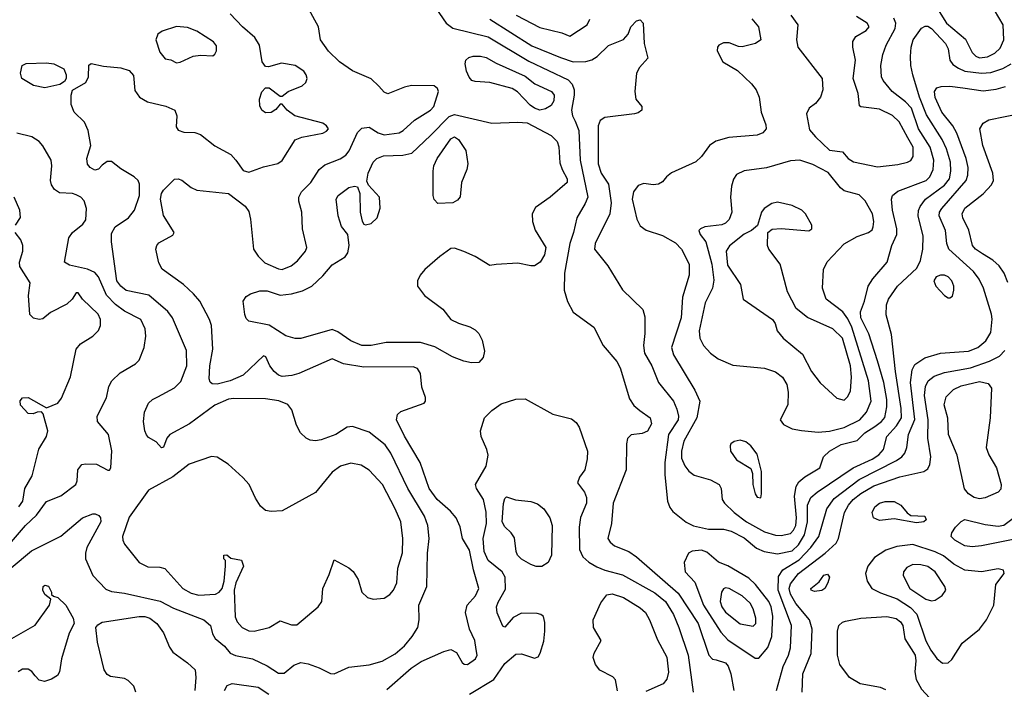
# Model space of a CAD drawing. Extents: x 1173029 to 1307123, y 522559 to 678521.
# Tile 80 of 256: x 1192510 to 1197818, y 563001 to 566613. Entities that reach past the tile are written whole.
import ezdxf

# ---------------------------------------------------------------- set-up
doc = ezdxf.new("R2010")
doc.units = 0

msp = doc.modelspace()

# ---------------------------------------------------------------- linework, layer by layer
at = {"layer": '0CON10XD'}
for points in [[(1194490.2, 562999.8), (1194620.5, 563115), (1194675, 563151.2), (1194796.7, 563205), (1194835, 563215.7), (1194865, 563200), (1194895.6, 563145.6), (1194906.9, 563136.9), (1194925, 563134.3), (1194966.7, 563165), (1194975.5, 563185), (1194971.1, 563215), (1194964.5, 563264.5), (1194934.6, 563324.6), (1194913.8, 563415), (1194922.1, 563455), (1194967.6, 563505), (1194985.8, 563545), (1194955.7, 563645.7), (1194935, 563750.8), (1194898.1, 563815), (1194885, 563876.7), (1194863.1, 563925), (1194832.3, 563962.3), (1194760.4, 564025), (1194717.8, 564085), (1194668.5, 564225), (1194585, 564367.1), (1194541.4, 564455), (1194546.6, 564483.4), (1194565, 564500), (1194691.2, 564545), (1194698, 564555), (1194698, 564575), (1194678.8, 564631.2), (1194671.2, 564705), (1194655, 564731.2), (1194630.9, 564740.9), (1194365, 564738), (1194255, 564756.2), (1194195, 564782.9), (1194015.5, 564704.5), (1193976.4, 564693.6), (1193925, 564688.6), (1193905, 564695.7), (1193882.5, 564715), (1193859.2, 564745), (1193836.7, 564795), (1193825, 564800), (1193714.6, 564695.4), (1193645, 564665.4), (1193575, 564646.2), (1193548.2, 564648.2), (1193537.6, 564657.6), (1193532.1, 564675), (1193534.7, 564745), (1193551.5, 564835), (1193543.8, 564963.8), (1193533.3, 564995), (1193481.1, 565095), (1193446.9, 565135), (1193394, 565184), (1193277.6, 565267.6), (1193261.1, 565301.1), (1193244.3, 565374.3), (1193248.8, 565395), (1193260.6, 565409.4), (1193335, 565450), (1193343.3, 565465), (1193285, 565556.2), (1193268.9, 565645), (1193274.2, 565675), (1193285, 565693.5), (1193345, 565752.1), (1193365, 565754.6), (1193385, 565748.2), (1193435, 565707.7), (1193465, 565692.5), (1193635, 565674.5), (1193725, 565606.4), (1193745, 565578.6), (1193755, 565536.2), (1193771.3, 565375), (1193795, 565336.5), (1193831.7, 565301.7), (1193905, 565268.7), (1193925, 565265.3), (1193974.3, 565285), (1194007.9, 565312.1), (1194050.9, 565365), (1194058.8, 565385), (1194033.9, 565483.9), (1194030.8, 565575), (1194014.7, 565634.7), (1194015.4, 565655), (1194028.8, 565685), (1194080.5, 565735), (1194124.2, 565805), (1194155, 565830), (1194238.1, 565861.9), (1194268.5, 565881.5), (1194286.2, 565905), (1194331.8, 566005), (1194355, 566027.1), (1194395, 566032.9), (1194442.8, 566002.8), (1194475, 565991.9), (1194555, 566003.5), (1194577.8, 566015), (1194639.2, 566070.8), (1194724.2, 566125), (1194742.9, 566145), (1194767.5, 566225), (1194762.3, 566242.3), (1194745, 566256.2), (1194622.3, 566257.7), (1194585, 566248.8), (1194495, 566212.5), (1194475, 566221.4), (1194446.7, 566255), (1194404.7, 566294.7), (1194305, 566337.5), (1194234.2, 566385), (1194175, 566444), (1194131.2, 566505), (1194121.4, 566575), (1194059.1, 566685)], [(1197431.2, 566715), (1197506.2, 566595), (1197608.3, 566508.3), (1197645.6, 566435.6), (1197665, 566415.3), (1197685, 566407.9), (1197726.7, 566413.3), (1197767.1, 566432.9), (1197795, 566458.5), (1197815.3, 566505), (1197812.4, 566585), (1197764.8, 566664.8)], [(1192464, 563656), (1192573, 563747), (1192732.6, 563827.4), (1192848.8, 563925), (1192905, 563947.1), (1192917.9, 563947.9), (1192937.6, 563937.6), (1192945.6, 563925), (1192946.7, 563905), (1192872.2, 563765), (1192864.6, 563735), (1192865.4, 563705), (1192904.7, 563614.7), (1192975, 563541.5), (1193005, 563528.5), (1193075, 563520.4), (1193266.7, 563476.7), (1193339, 563439), (1193502.5, 563375), (1193538.1, 563345), (1193549.7, 563299.7), (1193563.1, 563275), (1193613.7, 563233.7), (1193645, 563196.7), (1193674, 563184), (1193765, 563165.4), (1193845, 563127.9), (1193905, 563087.9), (1193935, 563088.8), (1193988.3, 563131.7), (1194025, 563145.5), (1194065, 563137.9), (1194125, 563116.7), (1194185, 563086.2), (1194205, 563083.8), (1194285, 563120), (1194395, 563132.3), (1194465, 563152.5), (1194535, 563191.8), (1194584.5, 563235), (1194626.7, 563285), (1194655.6, 563335), (1194664.4, 563375), (1194661.5, 563455), (1194704.7, 563555.3), (1194708.8, 563735), (1194718.2, 563815), (1194710.6, 563885), (1194692.9, 563935), (1194602.4, 564085), (1194510.3, 564275), (1194480.4, 564320.4), (1194395, 564388.8), (1194305, 564418.9), (1194275, 564414.4), (1194214.2, 564375), (1194135, 564347.1), (1194105, 564341.5), (1194075.5, 564345.5), (1194055, 564355.8), (1194024.3, 564385), (1194001.9, 564425), (1193977.9, 564507.9), (1193955, 564537.8), (1193906.3, 564556.3), (1193835, 564568.1), (1193665, 564569.5), (1193635, 564565.7), (1193562.9, 564532.9), (1193426.4, 564433.6), (1193319.2, 564375), (1193302.5, 564355), (1193285, 564307.5), (1193275, 564303.8), (1193245.6, 564335.6), (1193205, 564360), (1193193.7, 564373.7), (1193184.4, 564395), (1193177.1, 564445), (1193183.8, 564495), (1193205, 564544), (1193226.1, 564563.9), (1193255, 564577.9), (1193345, 564627.7), (1193378.8, 564661.2), (1193412, 564745), (1193409.1, 564829.1), (1193333.8, 565005), (1193309.4, 565039.4), (1193206.9, 565126.9), (1193085, 565151.8), (1193054.7, 565175), (1193034.7, 565205), (1193004.7, 565415), (1193005, 565460), (1193024.4, 565495), (1193096.7, 565545), (1193129.5, 565585), (1193155.5, 565665), (1193156.5, 565725), (1193148.5, 565745), (1193127.8, 565765), (1193055, 565809.1), (1193005, 565848.5), (1192982.2, 565847.8), (1192955, 565827.5), (1192935, 565807.5), (1192915, 565801.4), (1192890, 565815), (1192875, 565833.3), (1192871.4, 565865), (1192892.9, 565935), (1192880, 566015), (1192859.8, 566059.8), (1192804.4, 566115), (1192787.1, 566155), (1192787.5, 566205), (1192795, 566232.5), (1192866, 566275), (1192880.8, 566305), (1192883, 566367), (1192895, 566377.5), (1192961.9, 566361.9), (1193055, 566353.1), (1193099.6, 566339.6), (1193122.8, 566312.8), (1193131.4, 566231.4), (1193156.7, 566195), (1193199.4, 566169.4), (1193297.2, 566147.2), (1193346, 566125), (1193357.1, 566095), (1193353.3, 566035), (1193365, 566017.5), (1193395, 566006.7), (1193455, 566003.6), (1193485, 565994.5), (1193561.7, 565931.7), (1193647.5, 565885), (1193675, 565854.3), (1193715, 565800), (1193745, 565790.5), (1193825, 565818.9), (1193902.1, 565837.9), (1193925, 565854.2), (1193995, 565964.4), (1194031.2, 565978.8), (1194145, 566000.4), (1194165, 566011.4), (1194174.2, 566025), (1194165, 566040.8), (1194143.8, 566055), (1193993.7, 566093.7), (1193951.2, 566125), (1193925, 566157.5), (1193915, 566157.5), (1193891.2, 566128.8), (1193865, 566111.9), (1193835, 566110.6), (1193815.7, 566125), (1193805, 566147.5), (1193803.8, 566185), (1193815, 566224), (1193834.6, 566245.4), (1193855, 566245.6), (1193915, 566200), (1193925, 566200), (1193958, 566225), (1194033.6, 566256.4), (1194051.8, 566275), (1194060, 566295), (1194055.3, 566315), (1194041.2, 566335), (1193995, 566366.2), (1193920.7, 566379.3), (1193851.5, 566358.5), (1193835, 566361.1), (1193816.4, 566385), (1193802.5, 566475), (1193777.7, 566517.7), (1193711.2, 566575), (1193645, 566644.5)], [(1194752.9, 566675), (1194809.5, 566595), (1194845, 566567.7), (1195035, 566520.8), (1195255, 566389.6), (1195467.7, 566287.7), (1195487.8, 566265), (1195499.6, 566235), (1195499.6, 566205), (1195484.2, 566125), (1195490.3, 566095), (1195505, 566065.6)], [(1195187.2, 566637.2), (1195315, 566570.7), (1195432.6, 566542.6), (1195475, 566524), (1195570, 566585), (1195584.4, 566615)], [(1196667.4, 566637.4), (1196704.4, 566585), (1196697.3, 566505), (1196704.7, 566464.7), (1196836, 566295), (1196840, 566235), (1196828, 566195), (1196799.7, 566160.3), (1196766.2, 566135), (1196752.5, 566105), (1196768.3, 566018.3), (1196800.3, 565980.3), (1196875, 565910), (1196945, 565900), (1196976, 565865), (1197005.4, 565845.4), (1197135, 565820), (1197245, 565831.8), (1197296.3, 565843.7), (1197315, 565854.2), (1197326.2, 565875), (1197327.5, 565925), (1197297.9, 565975), (1197251.2, 566061.2), (1197215, 566095.9), (1197145, 566130), (1197045, 566142.5), (1197038.3, 566148.3), (1197030, 566215), (1197002.9, 566295), (1197016.2, 566395), (1197001.5, 566465), (1197002.1, 566495), (1197018.3, 566521.7), (1197073.1, 566555), (1197089.4, 566575), (1197078.1, 566595), (1197020.6, 566630.6)], [(1193355, 566380), (1193375, 566383.3), (1193445, 566415.8), (1193485, 566421.2), (1193551.7, 566418.3), (1193563, 566427), (1193571.2, 566445), (1193571.7, 566471.7), (1193555, 566493.3), (1193465, 566551.4), (1193415, 566571.4), (1193355, 566575.6), (1193278.3, 566551.7), (1193255.4, 566534.6), (1193243.6, 566505), (1193265, 566438.6), (1193295, 566402), (1193325, 566396), (1193355, 566380)], [(1195045, 566616.2), (1195271.2, 566471.2), (1195425, 566409.2)], [(1195425, 566409.2), (1195493.6, 566386.4), (1195561.7, 566388.3), (1195593.6, 566396.3), (1195623.1, 566415), (1195685, 566472.9), (1195765, 566506.7), (1195790, 566535), (1195804.3, 566575), (1195835, 566606.9), (1195855, 566612), (1195870.6, 566595), (1195877.5, 566485), (1195896, 566405), (1195851.4, 566355), (1195834.5, 566325), (1195825.5, 566225), (1195831.9, 566185), (1195864, 566145), (1195864, 566125), (1195845, 566110.6), (1195825, 566105.6), (1195664, 566086), (1195640.3, 566069.7), (1195628.8, 566041.2), (1195628, 565835), (1195645, 565784.4), (1195683.8, 565725), (1195699.3, 565625), (1195691.2, 565565), (1195613.2, 565405), (1195608.9, 565375), (1195680, 565285), (1195760, 565155), (1195868.8, 565048.8), (1195880.7, 565010.7), (1195880.7, 564920.7), (1195873.1, 564855), (1195878.2, 564815), (1195917.7, 564745), (1195954.5, 564655), (1196035, 564555.6), (1196052.5, 564512.5), (1196061.6, 564475), (1196059.4, 564455), (1196007.6, 564375), (1195988.3, 564225), (1195987.8, 564157.8), (1196002.5, 564015), (1196015, 563981.2), (1196030.9, 563960.9), (1196102.6, 563902.6), (1196142.1, 563882.1), (1196224, 563864), (1196305, 563865.3), (1196345, 563853.4), (1196415, 563818.1), (1196482.7, 563762.7), (1196523.4, 563743.4), (1196595, 563732.2), (1196675, 563747.8), (1196709.4, 563780.6), (1196740.5, 563835), (1196757.6, 563905), (1196757.7, 563995), (1196775, 564036), (1196808.5, 564065), (1197003.7, 564196.3), (1197105, 564241.9), (1197141.1, 564265), (1197166.7, 564295), (1197184.1, 564365), (1197237.2, 564422.9), (1197263, 564465), (1197262.1, 564515), (1197231.2, 564715), (1197210.7, 564915), (1197181.4, 565021.4), (1197182.2, 565075), (1197193.3, 565105), (1197241.5, 565175), (1197346.6, 565273.4), (1197366.9, 565313.1), (1197378.6, 565375), (1197379.8, 565445), (1197354.2, 565555), (1197355.7, 565584.3), (1197364, 565605), (1197392.9, 565645), (1197495, 565721), (1197521.8, 565755), (1197529.6, 565795), (1197527.3, 565845), (1197506.4, 565916.4), (1197482.5, 565967.5), (1197398.9, 566098.9), (1197361, 566195), (1197325.4, 566315), (1197314.5, 566365), (1197312.1, 566415), (1197315.4, 566465), (1197327.3, 566505), (1197372.4, 566567.6), (1197391.2, 566578.8), (1197405, 566578.8), (1197426, 566566), (1197500.8, 566485), (1197514.6, 566455), (1197524.7, 566394.7), (1197541.4, 566371.4), (1197570.6, 566350.6), (1197605, 566336.1), (1197695, 566324), (1197745, 566328.5), (1197810.2, 566349.8), (1197854.8, 566375.2)], [(1196457.1, 566617.1), (1196493.3, 566575), (1196505.6, 566505), (1196476.2, 566485), (1196405, 566465.8), (1196385, 566468), (1196335, 566488.6), (1196305, 566488.6), (1196278.8, 566475), (1196271.2, 566465), (1196270, 566445), (1196301.2, 566385), (1196379.3, 566339.3), (1196455, 566266.7), (1196480, 566235), (1196496.5, 566195), (1196506.5, 566115), (1196533.3, 566045), (1196534.4, 566025), (1196516.8, 566003.2), (1196485, 565989.3), (1196333.1, 565976.9), (1196262.3, 565957.7), (1196228.5, 565935), (1196185, 565874.3), (1196155, 565846.5), (1196023.7, 565786.3), (1195996.5, 565765), (1195975, 565738.8), (1195954.7, 565725.3), (1195925, 565721.8), (1195875, 565729.5), (1195845, 565718.5), (1195819.7, 565685), (1195812.3, 565645), (1195836.4, 565536.3), (1195855, 565500.6), (1195887.3, 565477.3), (1195975, 565448.2), (1196045, 565409.7), (1196077.2, 565375), (1196118.7, 565295), (1196119.6, 565235), (1196083.6, 565116.4), (1196075.3, 565005), (1196024.6, 564845), (1196034.6, 564805), (1196149.2, 564615), (1196176.2, 564555), (1196160, 564465), (1196090.3, 564340.3), (1196077.5, 564285), (1196078.5, 564248.5), (1196096.4, 564206.4), (1196117.7, 564177.7), (1196146.9, 564156.9), (1196235, 564131.5), (1196280.8, 564105), (1196291.9, 564085), (1196296.9, 564025), (1196308.9, 564005), (1196361.8, 563955), (1196427.9, 563905), (1196525, 563849.5), (1196585, 563831.9), (1196615, 563830.6), (1196665, 563841.8), (1196681.2, 563858.8), (1196693.7, 563885), (1196698.4, 563925), (1196687, 564043), (1196695.3, 564094.7), (1196709.9, 564120.1), (1196742.7, 564147.3), (1196824, 564195), (1196842.5, 564255), (1196876.5, 564285), (1196939.3, 564320.7), (1197025, 564342.5), (1197065.4, 564385), (1197119.4, 564419.4), (1197155.8, 564445), (1197173.4, 564466.6), (1197185.6, 564524.4), (1197184, 564565), (1197167.8, 564655), (1197135, 564772.9), (1197088.5, 564918.5), (1197045.2, 565005), (1197043.1, 565036.9), (1197064.7, 565095), (1197083.8, 565175), (1197108.5, 565215), (1197187.3, 565305), (1197211.2, 565395), (1197238, 565455), (1197239.3, 565485), (1197214.7, 565585.3), (1197210, 565645), (1197215.4, 565665), (1197245, 565688.4), (1197396.5, 565745), (1197417.5, 565765), (1197434.2, 565805), (1197437.7, 565855), (1197417.8, 565925), (1197354.8, 566025), (1197317, 566135), (1197285, 566169.3), (1197212.9, 566225), (1197165, 566284.4), (1197155.4, 566305), (1197153.3, 566365), (1197162.5, 566425), (1197181.1, 566475), (1197230.6, 566565), (1197234.1, 566595), (1197221.8, 566621.8)], [(1195315, 566125.8), (1195285, 566135.8), (1195262, 566152), (1195194.6, 566224.6), (1195165, 566241.8), (1195045, 566274.7), (1194965, 566278.8), (1194947.5, 566285), (1194932.6, 566302.6), (1194919.6, 566335), (1194911.1, 566375), (1194915.6, 566395), (1194930.6, 566409.4), (1194955, 566416.8), (1194995, 566416.7), (1195025, 566408.5), (1195078.3, 566378.3), (1195235, 566308.2), (1195287.5, 566267.5), (1195376.7, 566225), (1195392.1, 566205), (1195390, 566175), (1195375, 566150), (1195345, 566132), (1195315, 566125.8)], [(1192645, 566244.6), (1192585, 566257.1), (1192521.9, 566295), (1192514.2, 566325), (1192524, 566366), (1192544.2, 566375.8), (1192655, 566380), (1192694.4, 566374.4), (1192747.7, 566347.7), (1192760.8, 566315), (1192760, 566295), (1192751.2, 566278.8), (1192727.4, 566262.6), (1192645, 566244.6)], [(1196589.6, 562995), (1196625.9, 563124.1), (1196654.6, 563185.4), (1196664.7, 563225.3), (1196670.8, 563345), (1196598.6, 563535), (1196600.7, 563609.3), (1196624.3, 563645.7), (1196711.4, 563698.6), (1196774.8, 563765), (1196817.4, 563825), (1196861.4, 563975), (1196900.3, 564029.7), (1197035, 564132.9), (1197237.7, 564235), (1197265.8, 564254.2), (1197282.5, 564275), (1197293.2, 564305), (1197301.2, 564375), (1197335, 564456.7), (1197311.6, 564655), (1197321.4, 564725), (1197335, 564752.2), (1197390.5, 564789.5), (1197475, 564814), (1197625.2, 564824.8), (1197675, 564845.4), (1197719.1, 564880.8), (1197745.4, 564925), (1197752.6, 564997.4), (1197749.1, 565025), (1197705.9, 565165), (1197683, 565213), (1197652.3, 565255), (1197518.9, 565375), (1197508.2, 565405), (1197501.3, 565475), (1197466.7, 565555), (1197469.3, 565575), (1197481.6, 565595), (1197612.4, 565745), (1197621.2, 565775), (1197622.5, 565815), (1197613.2, 565865), (1197561.7, 566001.7), (1197540.8, 566040.8), (1197480.6, 566115), (1197445, 566194), (1197440.9, 566225), (1197453.8, 566246.2), (1197477.7, 566252.3), (1197525, 566254.1), (1197595, 566245.3), (1197705, 566229.5), (1197775, 566237.5), (1197825, 566253.3)], [(1194945, 564761.5), (1194905, 564770.4), (1194844.2, 564795), (1194748.5, 564848.5), (1194671.2, 564871.2), (1194485, 564871.6), (1194405, 564854.7), (1194355, 564856), (1194295, 564880.4), (1194225, 564930), (1194195, 564941.8), (1194025, 564893.1), (1193995, 564893.8), (1193945, 564908.2), (1193854.7, 564964.7), (1193745, 564986), (1193731.2, 565001.2), (1193723.1, 565023.1), (1193715.5, 565094.5), (1193730.9, 565119.1), (1193754, 565135), (1193805, 565150), (1193845, 565150), (1193915, 565127.1), (1193976.2, 565133.8), (1194035, 565149.5), (1194085.3, 565174.7), (1194145, 565231.4), (1194195, 565290), (1194265, 565334), (1194279.2, 565355), (1194285.7, 565395), (1194278.8, 565455), (1194245, 565496.7), (1194226.5, 565555), (1194216.7, 565645), (1194226.9, 565665), (1194285, 565708.5), (1194315, 565715.8), (1194330.8, 565710.8), (1194344.4, 565675), (1194345.5, 565575), (1194355.7, 565525.7), (1194365, 565510), (1194375, 565506.2), (1194405, 565514), (1194437.1, 565545), (1194453, 565597), (1194449.4, 565655), (1194390.9, 565720.9), (1194382.3, 565742.3), (1194388.9, 565785), (1194415.3, 565844.7), (1194435.3, 565864.7), (1194470.6, 565879.4), (1194575, 565881.8), (1194625, 565893.3), (1194725, 565987.7), (1194825, 566090.8), (1194855, 566102.2), (1195055, 566055.2), (1195195, 566060.5), (1195245.7, 566055.7), (1195375, 565988.2), (1195408.2, 565955), (1195416.4, 565926.3), (1195421.7, 565841.7), (1195433.8, 565805), (1195461.1, 565755), (1195461.9, 565735), (1195369.5, 565655), (1195290.4, 565599.6), (1195272.3, 565565), (1195275.4, 565524.6), (1195288.5, 565478.5), (1195346.8, 565385), (1195338.8, 565345), (1195315.9, 565304.1), (1195285, 565285.6), (1195265, 565284.5), (1195195, 565299.4), (1195078.3, 565291.7), (1195045, 565287.5), (1194965, 565335.4), (1194905, 565363.1), (1194855, 565381.1), (1194835, 565379.6), (1194774.4, 565335.6), (1194694.8, 565265.2), (1194668.5, 565235), (1194653.8, 565205), (1194655.4, 565175), (1194692.9, 565125), (1194791.8, 565051.8), (1194835, 564995.6), (1194875, 564975.5), (1194937, 564957), (1194965, 564940.5), (1194985, 564920), (1195003.5, 564885), (1195016.7, 564825), (1195009.3, 564790.7), (1194985, 564764.2), (1194945, 564761.5)], [(1197836.5, 565195), (1197817.5, 565245), (1197790.5, 565285), (1197756.5, 565315), (1197700.7, 565350.7), (1197662.7, 565375), (1197646.2, 565395), (1197627.2, 565477.2), (1197595.4, 565545), (1197591.8, 565565), (1197605, 565595.5), (1197705, 565673.6), (1197748.7, 565721.3), (1197759.2, 565745), (1197756.9, 565785), (1197702.8, 565935), (1197686.5, 566025), (1197704.3, 566055), (1197735, 566073.1), (1197911.5, 566108.5)], [(1195505, 566065.6), (1195524.3, 566015), (1195531.8, 565855), (1195572.8, 565655), (1195559.4, 565620.6), (1195513.5, 565545), (1195496.2, 565465), (1195475.3, 565405), (1195446.6, 565245), (1195445, 565153.3), (1195463.1, 565093.1), (1195494.2, 565035), (1195604.7, 564954.7), (1195656.2, 564856.2), (1195729.7, 564769.7), (1195748.1, 564735), (1195796.9, 564566.9), (1195821.1, 564531.1), (1195852.5, 564505), (1195908.6, 564465), (1195916.8, 564433.2), (1195895, 564393.8), (1195865, 564381.2), (1195806.1, 564373.9), (1195786.1, 564353.9), (1195780.8, 564325), (1195779.6, 564185), (1195710, 564005), (1195700.9, 563895), (1195681.5, 563815), (1195693.1, 563795), (1195715.8, 563775), (1195793.4, 563743.4), (1195834.7, 563714.7), (1196060.2, 563520.2), (1196167.1, 563355), (1196225, 563184.3), (1196245, 563164.4), (1196265, 563160), (1196315, 563144.5), (1196329.6, 563125), (1196343.7, 563085), (1196360, 562995)], [(1192445, 563771.5), (1192542.3, 563885), (1192599.9, 563940.1), (1192655, 564014.4), (1192731.4, 564045), (1192812.5, 564105), (1192820, 564125), (1192824, 564185), (1192845, 564213.3), (1192865, 564218), (1192925, 564215.8), (1192985, 564183.8), (1192995, 564183.8), (1193001.2, 564195), (1193007.6, 564287.6), (1192988.8, 564375), (1192928.8, 564445), (1192928, 564475), (1192977.3, 564572.7), (1192991.4, 564635), (1193007.1, 564665), (1193051.7, 564708.3), (1193134.1, 564755.9), (1193154.1, 564775.9), (1193181.4, 564845), (1193189.5, 564905), (1193186.2, 564946.2), (1193162.5, 564995), (1193075, 565041.2), (1193027, 565077), (1192977.4, 565127.4), (1192935.7, 565225), (1192915, 565249.4), (1192875, 565268.1), (1192778.2, 565288.2), (1192752.5, 565305), (1192775, 565436.2), (1192795, 565465.8), (1192850.9, 565509.1), (1192866.2, 565533.8), (1192870.5, 565595), (1192857.5, 565635), (1192839.2, 565655), (1192815, 565668.2), (1192794.6, 565674.6), (1192725, 565678.5), (1192697.6, 565697.6), (1192682.2, 565722.2), (1192676.5, 565745), (1192684.1, 565825), (1192679.7, 565855), (1192635, 565933.1), (1192615, 565955.8), (1192575, 565981.9), (1192495, 566001.4)], [(1194765, 565621.2), (1194745, 565642.5), (1194740, 565665), (1194739.6, 565795), (1194743.3, 565825), (1194760, 565865), (1194835, 565970), (1194855, 565981.4), (1194876.2, 565966.2), (1194915, 565908), (1194926.7, 565835), (1194921.5, 565805), (1194891.5, 565735), (1194885, 565656.7), (1194870.9, 565639.1), (1194845, 565624.4), (1194765, 565621.2)], [(1196815, 564387.3), (1196875, 564393.4), (1196955, 564412.4), (1197040, 564455), (1197075.9, 564495), (1197100.5, 564555), (1197086, 564665), (1196996.4, 564955), (1196975, 564999.1), (1196947.3, 565037.3), (1196858.2, 565105), (1196838.6, 565165), (1196842.5, 565265), (1196863.3, 565306.7), (1196955, 565403.5), (1197025, 565443.3), (1197086.7, 565465), (1197105, 565480), (1197111.4, 565495), (1197115.5, 565525), (1197107.1, 565565), (1197068.2, 565635), (1197035, 565667.8), (1196982.1, 565682.1), (1196955, 565690.4), (1196935, 565705.5), (1196868.9, 565788.9), (1196785, 565831.2), (1196715, 565855.8), (1196665, 565851.4), (1196535.3, 565814.7), (1196415, 565796.9), (1196375, 565777.5), (1196357.4, 565752.6), (1196347.6, 565715), (1196342.9, 565655), (1196348.9, 565575), (1196335.2, 565534.8), (1196315, 565515.4), (1196295, 565506.2), (1196204.5, 565495.5), (1196180, 565485), (1196172, 565475), (1196178, 565455), (1196208.8, 565415), (1196241.7, 565295), (1196252.6, 565207.4), (1196245.2, 565164.8), (1196206.2, 565085), (1196173.1, 564935), (1196176.8, 564895), (1196196.5, 564855), (1196234, 564814), (1196275, 564784.4), (1196355, 564749.4), (1196525, 564733.4), (1196585, 564713.3), (1196621.5, 564685), (1196645.3, 564645), (1196653.4, 564603.4), (1196650.4, 564535), (1196610, 564455), (1196628.6, 564428.6), (1196675, 564406.4), (1196725, 564396.2), (1196815, 564387.3)], [(1192486.7, 565505), (1192513.6, 565546.4), (1192511.2, 565585), (1192480.8, 565655)], [(1196955, 564561.4), (1196975, 564580.8), (1196988.8, 564611.2), (1196995.2, 564685), (1196989.8, 564745), (1196945.3, 564895), (1196894.3, 564945), (1196757, 565007), (1196695.7, 565055), (1196648.8, 565145), (1196610.5, 565295), (1196548.5, 565375), (1196540.6, 565395), (1196543.8, 565465), (1196567.5, 565482.5), (1196615, 565485.7), (1196765, 565474), (1196780, 565485), (1196780, 565505), (1196746, 565565), (1196726, 565585), (1196675, 565611.1), (1196595, 565629.4), (1196565, 565620.6), (1196524.2, 565595), (1196510, 565575), (1196487.5, 565502.5), (1196454.4, 565475.6), (1196415, 565455.6), (1196336.2, 565393.8), (1196319.3, 565365), (1196325, 565288), (1196395.6, 565185), (1196410, 565105), (1196568.8, 564995), (1196582, 564975), (1196594.2, 564935), (1196626, 564895), (1196729.3, 564809.3), (1196779.2, 564715), (1196825, 564653.8), (1196915, 564571.4), (1196955, 564561.4)], [(1192505.4, 563985), (1192526.8, 564015), (1192537.1, 564085), (1192577.1, 564152.9), (1192614.1, 564295.9), (1192655.3, 564364.7), (1192662.2, 564395), (1192637.5, 564487.5), (1192627.5, 564497.5), (1192605, 564496.7), (1192583.6, 564486.4), (1192555, 564488.8), (1192515, 564533.8), (1192512.7, 564557.3), (1192526.1, 564573.9), (1192555, 564575.8), (1192655, 564520), (1192715.6, 564544.4), (1192735, 564571.2), (1192783.8, 564686.2), (1192815.4, 564835), (1192838.1, 564865), (1192904, 564905), (1192934.5, 564935.5), (1192946.6, 564963.4), (1192946.4, 564995), (1192933.8, 565025), (1192848.5, 565105), (1192825, 565140), (1192815, 565140), (1192793.6, 565105), (1192765, 565078.6), (1192676.5, 565033.5), (1192635, 564998.6), (1192615, 564995.8), (1192585, 565003.8), (1192565, 565022.5), (1192557.5, 565125), (1192565.9, 565194.1), (1192511.7, 565281.7), (1192510, 565305), (1192527.1, 565365), (1192527.1, 565395), (1192515.7, 565425), (1192486, 565465)], [(1197525, 565112), (1197538.3, 565121.7), (1197546.8, 565153.2), (1197546.7, 565175), (1197535.6, 565205), (1197515, 565226.7), (1197495, 565235.5), (1197474.5, 565235.5), (1197450, 565225), (1197438, 565205), (1197448.6, 565175), (1197495, 565126), (1197515, 565112), (1197525, 565112)], [(1196729.1, 562985), (1196732.5, 563085), (1196776.7, 563193.3), (1196781.4, 563325), (1196768.2, 563375), (1196695, 563464), (1196665.5, 563515), (1196658.3, 563545), (1196665, 563570), (1196708.2, 563625), (1196852, 563735), (1196910.9, 563789.1), (1196923.5, 563815), (1196956.4, 563955), (1196977.9, 563995), (1197003.7, 564025), (1197045, 564057.4), (1197115, 564098.7), (1197255, 564147.4), (1197383.5, 564176.5), (1197405, 564190), (1197417.2, 564212.8), (1197422.9, 564255), (1197405.8, 564355.8), (1197408.1, 564455), (1197387.4, 564585), (1197392.5, 564635), (1197407.8, 564665), (1197440.6, 564689.4), (1197495, 564710.5), (1197635, 564735.6), (1197738.7, 564771.3), (1197792.4, 564797.6), (1197821.3, 564828.7)], [(1197685, 564028.5), (1197655.4, 564035.4), (1197624.5, 564054.5), (1197603.2, 564083.2), (1197564.7, 564264.7), (1197518, 564375), (1197513.1, 564463.1), (1197493.2, 564535), (1197505, 564578.6), (1197545, 564617.9), (1197585, 564637.6), (1197685, 564660.6), (1197730.7, 564650.7), (1197748.5, 564625), (1197741.4, 564465), (1197721.2, 564305), (1197734.6, 564265), (1197776.4, 564195), (1197801.5, 564105), (1197798.7, 564081.3), (1197785, 564064.3), (1197715, 564034.4), (1197685, 564028.5)], [(1194934.3, 562975), (1195065.7, 563054.3), (1195125, 563140), (1195185, 563190), (1195215, 563192.5), (1195285, 563168), (1195304.3, 563175.7), (1195316.7, 563195), (1195335, 563260), (1195341.1, 563315), (1195341.8, 563361.8), (1195333.3, 563393.3), (1195320, 563405), (1195299.8, 563409.8), (1195215, 563411.5), (1195171.2, 563388.8), (1195125, 563336.2), (1195115, 563341.2), (1195084, 563414), (1195080.9, 563445), (1195088.7, 563471.3), (1195128.9, 563541.1), (1195126.4, 563605), (1195111.1, 563635), (1195035, 563695.5), (1195014.5, 563744.5), (1195008.2, 563815), (1195025.9, 563895.9), (1195025.7, 563955.7), (1195009.6, 564025), (1194972.2, 564085), (1194966.7, 564105), (1195024.4, 564205), (1195036.3, 564263.7), (1195029.1, 564295), (1194997.3, 564365), (1194994.5, 564395), (1195015.6, 564465), (1195055, 564504.5), (1195105, 564540.9), (1195185, 564566.5), (1195235, 564567.1), (1195385, 564484.5), (1195485, 564460.8), (1195510.6, 564440.6), (1195525.8, 564415), (1195571.1, 564285), (1195570, 564245), (1195556.2, 564185), (1195527.5, 564145), (1195517.5, 564115), (1195554.2, 564064.2), (1195565.6, 564035), (1195565.5, 564005), (1195532.9, 563927.1), (1195526.1, 563875), (1195528.5, 563755), (1195546.3, 563716.3), (1195577.6, 563687.6), (1195621.8, 563661.8), (1195665, 563642.9), (1195759.2, 563619.2), (1195935, 563520.8), (1195991.6, 563475), (1196034.1, 563405), (1196064.1, 563335), (1196113.2, 563185), (1196141.3, 562985)], [(1196505, 564033.3), (1196510, 564055), (1196510, 564175), (1196485, 564270), (1196452.5, 564315), (1196425, 564335.6), (1196395, 564345.6), (1196362.1, 564337.9), (1196344.4, 564325.6), (1196340, 564315), (1196341.9, 564285), (1196375, 564238.9), (1196452.3, 564192.3), (1196461.2, 564165), (1196462, 564105), (1196474.2, 564055), (1196485, 564037.5), (1196505, 564033.3)], [(1193775, 563314.5), (1193855, 563334.2), (1193915, 563370), (1193975, 563348.6), (1194005, 563349.4), (1194120, 563445), (1194138.5, 563475), (1194144.5, 563545), (1194179.1, 563620.9), (1194205, 563698.8), (1194285, 563655.7), (1194307, 563637), (1194335, 563593.8), (1194355.3, 563525.3), (1194385, 563496.9), (1194415, 563486.9), (1194475, 563492.2), (1194505, 563511.9), (1194525.6, 563535), (1194543.1, 563575), (1194548.1, 563655), (1194573.8, 563736.2), (1194575.4, 563815), (1194564.6, 563905), (1194534.6, 563975), (1194466.2, 564105), (1194395, 564182.2), (1194350.2, 564210.2), (1194295, 564220), (1194238.8, 564205), (1194195, 564172.9), (1194105, 564063.3), (1193925, 563964), (1193865, 563959.2), (1193835, 563965.8), (1193809.1, 563989.1), (1193781.6, 564031.6), (1193747.3, 564105), (1193713.9, 564143.9), (1193634.8, 564214.8), (1193575, 564252.3), (1193545, 564257.1), (1193424.4, 564215), (1193335, 564147.8), (1193205, 564074.3), (1193100.7, 563929.3), (1193064.6, 563824.6), (1193065.4, 563805), (1193074.7, 563784.7), (1193155, 563684.4), (1193201.2, 563661.2), (1193265, 563659.3), (1193292.1, 563652.1), (1193390, 563545), (1193435, 563520.3), (1193475, 563509.3), (1193565, 563513.3), (1193586, 563525), (1193602.5, 563545), (1193612.9, 563585), (1193618.8, 563665), (1193620, 563695), (1193610, 563705), (1193610, 563725), (1193627, 563727), (1193648.3, 563708.3), (1193705, 563697.5), (1193716.2, 563665), (1193675.6, 563574.4), (1193666.9, 563535), (1193672, 563392), (1193683.3, 563365), (1193709.4, 563335), (1193745, 563316.5), (1193775, 563314.5)], [(1195295, 563663.1), (1195265, 563673.9), (1195215, 563702.1), (1195194.6, 563725), (1195186.2, 563745), (1195177.2, 563817.2), (1195158.9, 563845), (1195125, 563877.9), (1195111, 563905), (1195117.7, 564002.3), (1195125, 564030), (1195135, 564040), (1195183.8, 564023.8), (1195265, 564014.6), (1195301.7, 564001.7), (1195335, 563974.4), (1195368.5, 563925), (1195380, 563885), (1195377.7, 563725), (1195359.4, 563685), (1195325, 563663.6), (1195295, 563663.1)], [(1197345, 563899.2), (1197225, 563920), (1197145, 563911.9), (1197113.8, 563925), (1197105.8, 563955), (1197120, 563985), (1197145, 564005.4), (1197175, 564014.4), (1197225, 564014.3), (1197260, 563995), (1197295, 563953.3), (1197315, 563938.8), (1197390, 563935), (1197397.5, 563915), (1197385, 563903.8), (1197345, 563899.2)], [(1197645, 563769.5), (1197605, 563774.6), (1197552.2, 563805), (1197531.4, 563825), (1197535.7, 563845), (1197555.8, 563875), (1197585, 563906.2), (1197605, 563916.2), (1197715, 563889.2), (1197785, 563880.8), (1197815, 563886.2), (1197865, 563923.3), (1197885, 563926.7), (1197955, 563902.9), (1198000.2, 563860.2), (1198045, 563834.2), (1198060.8, 563815), (1198055, 563802), (1198025, 563791.9), (1197967.1, 563792.9), (1197875, 563810.4), (1197695, 563774.4), (1197645, 563769.5)], [(1197485, 563142.5), (1197515, 563143.3), (1197535, 563161.2), (1197590.6, 563249.4), (1197685, 563325.4), (1197722.2, 563375), (1197761.9, 563455), (1197772.9, 563567.1), (1197817.1, 563625), (1197814.2, 563644.2), (1197785, 563651.1), (1197695, 563633.9), (1197605, 563644.1), (1197545.2, 563675.2), (1197491, 563721), (1197445, 563742.4), (1197325, 563781.2), (1197238.5, 563771.5), (1197179.4, 563750.6), (1197118.9, 563711.1), (1197082.9, 563665), (1197070, 563625), (1197078.6, 563585), (1197104, 563545), (1197150.9, 563520.9), (1197240.9, 563489.1), (1197312.7, 563442.7), (1197345.9, 563405.9), (1197395, 563263.1), (1197421.8, 563211.8), (1197455, 563166.7), (1197485, 563142.5)], [(1196495, 563168), (1196543.6, 563226.4), (1196565.2, 563285), (1196569.8, 563395), (1196561.7, 563445), (1196548.1, 563475), (1196476.6, 563566.6), (1196440.2, 563600.2), (1196327.4, 563667.4), (1196277.1, 563687.1), (1196215, 563740.8), (1196185, 563750.6), (1196135, 563745.5), (1196115, 563735.6), (1196093.1, 563685), (1196097.5, 563635), (1196149.4, 563579.4), (1196196.2, 563455), (1196289.8, 563309.8), (1196328.5, 563268.5), (1196475, 563169.2), (1196495, 563168)], [(1197425, 563478.2), (1197445, 563481.8), (1197482.4, 563507.6), (1197502.7, 563535), (1197497.7, 563555), (1197445.3, 563635), (1197405, 563663.2), (1197367.3, 563672.7), (1197325, 563674.1), (1197292.7, 563657.3), (1197274.6, 563635), (1197272.1, 563615), (1197308.9, 563545), (1197395, 563486.3), (1197425, 563478.2)], [(1196795, 563528.6), (1196776.7, 563535), (1196774.3, 563545), (1196820, 563580), (1196845, 563617.1), (1196865, 563622), (1196875.6, 563605), (1196867.5, 563575), (1196850, 563545), (1196835, 563533.1), (1196795, 563528.6)], [(1192467.8, 563275), (1192592.8, 563347.2), (1192670, 563455), (1192677.5, 563487.5), (1192645, 563512.5), (1192634.2, 563535), (1192637.5, 563555), (1192645, 563562.5), (1192665, 563556.7), (1192682.5, 563525), (1192682.5, 563512.5), (1192692.5, 563502.5), (1192715, 563496.7), (1192758.8, 563455), (1192798.8, 563385), (1192803.8, 563355), (1192776.8, 563303.2), (1192735.4, 563164.6), (1192725.5, 563095), (1192714.6, 563075.4), (1192680.8, 563055), (1192643.9, 563043.9), (1192615, 563050.9), (1192592.8, 563072.8), (1192575, 563097.5), (1192555, 563109.6), (1192525, 563110.4), (1192501.1, 563095)], [(1196465, 563340.8), (1196478.9, 563355), (1196478.8, 563385), (1196464.6, 563435), (1196448.4, 563465), (1196405, 563505.3), (1196335.7, 563545), (1196315, 563547.7), (1196305, 563542.5), (1196293.2, 563525), (1196286.8, 563475), (1196295.3, 563445), (1196315, 563416.9), (1196395, 563354.6), (1196465, 563340.8)], [(1195732.5, 562992.5), (1195722.2, 563052.2), (1195708.2, 563068.2), (1195637.5, 563105), (1195614.5, 563134.5), (1195602.1, 563172.1), (1195606.7, 563195), (1195644.4, 563265), (1195603.8, 563333.8), (1195601.5, 563375), (1195643.4, 563466.6), (1195675, 563510), (1195705, 563515.6), (1195765, 563495.5), (1195855, 563441.2), (1195883.5, 563415), (1195905.8, 563375.8), (1195947.8, 563267.8), (1195998.2, 563175), (1196007, 563093), (1195998.1, 563055), (1195978.9, 563031.1), (1195885, 562988.6)], [(1193135.9, 562985), (1193125, 563018), (1193095, 563049.2), (1193075, 563058.4), (1192999.9, 563069.9), (1192981.3, 563081.3), (1192965.3, 563105.3), (1192929.1, 563255), (1192921.2, 563335), (1192930.9, 563349.1), (1192955, 563362.9), (1193155, 563393.1), (1193185, 563393.2), (1193212.2, 563385), (1193248.8, 563355), (1193285.9, 563305.9), (1193317.6, 563227.6), (1193335, 563200.8), (1193415, 563144.2), (1193455.6, 563105.6), (1193460, 563065), (1193454.4, 562995)], [(1197178.8, 562998.8), (1197150.9, 563010.9), (1197040.8, 563030.8), (1196983.9, 563063.9), (1196931.1, 563135), (1196919.1, 563185), (1196919.4, 563315), (1196925.7, 563345), (1196945, 563363.1), (1196961.2, 563368.8), (1197045.4, 563385.4), (1197185, 563393.1), (1197235, 563382.3), (1197258.2, 563365), (1197271.8, 563345), (1197282.3, 563272.3), (1197337.5, 563185), (1197342, 563155), (1197336.2, 563095), (1197343.6, 563053.6), (1197372.5, 563002.5), (1197415, 562954.7)], [(1193614.4, 562995), (1193628.9, 563021.1), (1193655, 563031.9), (1193795, 563011.8), (1193852.5, 562975)]]:
    msp.add_lwpolyline(points, dxfattribs=at)

doc.saveas('drawing.dxf')
